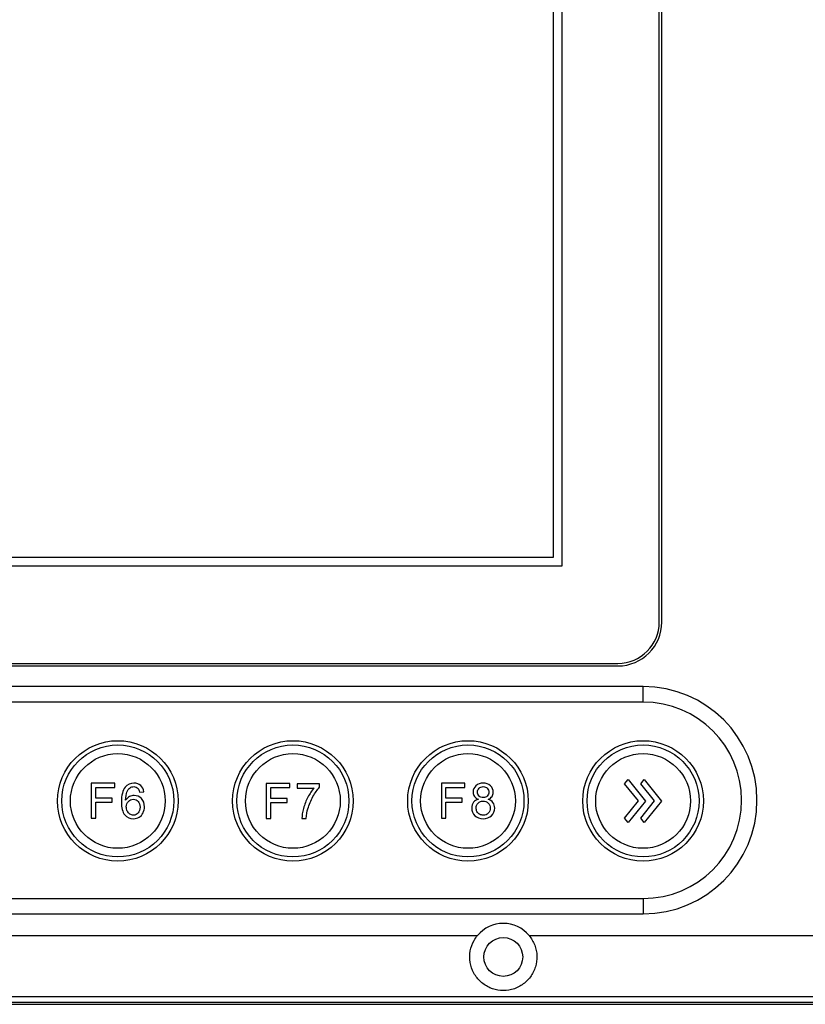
# Model space of a CAD drawing. Header units: millimetres. Extents: x 7143 to 9546, y -1575 to -869.
# Tile 53 of 94: x 7349 to 7441, y -1217 to -1103. Entities that reach past the tile are written whole.
import ezdxf

# ---------------------------------------------------------------- set-up
doc = ezdxf.new("R2010")
doc.units = ezdxf.units.MM
doc.header["$LTSCALE"] = 3

msp = doc.modelspace()

# ---------------------------------------------------------------- linework, layer by layer
at = {"linetype": 'Continuous', "lineweight": 30}
for p, q in [((7423.57, -1172.65), (7423.57, -1036.15)), ((7423.87, -1172.65), (7423.87, -1036.15)), ((7412.27, -1042.65), (7412.27, -1166.15)), ((7411.27, -1043.65), (7411.27, -1165.15)), ((7411.27, -1165.15), (7249.27, -1165.15)), ((7412.27, -1166.15), (7248.27, -1166.15)), ((7241.77, -1177.45), (7418.77, -1177.45)), ((7241.77, -1177.75), (7418.77, -1177.75)), ((7421.71, -1180.15), (7238.83, -1180.15)), ((7421.71, -1181.94), (7421.71, -1180.15)), ((7421.71, -1181.94), (7238.83, -1181.94)), ((7238.83, -1204.76), (7421.71, -1204.76)), ((7421.71, -1204.76), (7421.71, -1206.55)), ((7238.83, -1206.55), (7421.71, -1206.55)), ((7215.47, -1209.05), (7402.48, -1209.05)), ((7408.47, -1209.05), (7595.47, -1209.05)), ((7207.47, -1217.05), (7603.47, -1217.05))]:
    msp.add_line(p, q, dxfattribs=at)
at = {"linetype": 'Continuous', "lineweight": 30, "flags": 128}
msp.add_lwpolyline([(7208.35, -1216.16), (7208.35, -1216.16), (7210.35, -1216.16), (7218.35, -1216.16), (7250.35, -1216.16), (7378.35, -1216.16), (7602.6, -1216.16), (7602.6, -1216.16)], dxfattribs=at)
at = {"linetype": 'Continuous', "lineweight": 30}
msp.add_circle((7405.47, -1211.55), 2.25, dxfattribs=at)
for centre, radius, start, end in [((7418.77, -1172.65), 4.8, 270, 0), ((7418.77, -1172.65), 5.1, 270, 0), ((7421.71, -1193.35), 13.2, 270, 90), ((7421.71, -1193.35), 11.41, 270, 90), ((7405.47, -1211.55), 3.9, 39.8683, 140.1317)]:
    msp.add_arc(centre, radius, start, end, dxfattribs=at)
for points, knots in [([(7360.73, -1200.43), (7360.73, -1200.43), (7360.73, -1200.43), (7360.73, -1200.43), (7360.73, -1200.43), (7364.58, -1200.43), (7367.73, -1197.28), (7367.73, -1193.43), (7367.73, -1193.43), (7367.73, -1193.43), (7367.73, -1193.43), (7367.73, -1193.43), (7367.73, -1193.43), (7367.73, -1189.58), (7364.58, -1186.43), (7360.73, -1186.43), (7360.73, -1186.43), (7360.73, -1186.43), (7360.73, -1186.43), (7360.73, -1186.43), (7360.73, -1186.43), (7356.88, -1186.43), (7353.73, -1189.58), (7353.73, -1193.43), (7353.73, -1193.43), (7353.73, -1193.43), (7353.73, -1193.43), (7353.73, -1193.43), (7353.73, -1193.43), (7353.73, -1197.28), (7356.88, -1200.43), (7360.73, -1200.43)], [0, 0, 0, 0, 0.111111, 0.111111, 0.111111, 0.111111, 0.222222, 0.222222, 0.222222, 0.222222, 0.333333, 0.333333, 0.333333, 0.333333, 0.444444, 0.444444, 0.444444, 0.444444, 0.555556, 0.555556, 0.555556, 0.555556, 0.666667, 0.666667, 0.666667, 0.666667, 0.777778, 0.777778, 0.777778, 0.777778, 1, 1, 1, 1]), ([(7367.23, -1193.43), (7367.23, -1189.84), (7364.32, -1186.93), (7360.73, -1186.93), (7360.73, -1186.93), (7357.14, -1186.93), (7354.23, -1189.84), (7354.23, -1193.43), (7354.23, -1193.43), (7354.23, -1197.02), (7357.14, -1199.93), (7360.73, -1199.93), (7360.73, -1199.93), (7364.32, -1199.93), (7367.23, -1197.02), (7367.23, -1193.43)], [0, 0, 0, 0, 0.2, 0.2, 0.2, 0.2, 0.4, 0.4, 0.4, 0.4, 0.6, 0.6, 0.6, 0.6, 1, 1, 1, 1]), ([(7381.05, -1200.43), (7381.05, -1200.43), (7381.05, -1200.43), (7381.05, -1200.43), (7381.05, -1200.43), (7384.9, -1200.43), (7388.05, -1197.28), (7388.05, -1193.43), (7388.05, -1193.43), (7388.05, -1193.43), (7388.05, -1193.43), (7388.05, -1193.43), (7388.05, -1193.43), (7388.05, -1189.58), (7384.9, -1186.43), (7381.05, -1186.43), (7381.05, -1186.43), (7381.05, -1186.43), (7381.05, -1186.43), (7381.05, -1186.43), (7381.05, -1186.43), (7377.2, -1186.43), (7374.05, -1189.58), (7374.05, -1193.43), (7374.05, -1193.43), (7374.05, -1193.43), (7374.05, -1193.43), (7374.05, -1193.43), (7374.05, -1193.43), (7374.05, -1197.28), (7377.2, -1200.43), (7381.05, -1200.43)], [0, 0, 0, 0, 0.111111, 0.111111, 0.111111, 0.111111, 0.222222, 0.222222, 0.222222, 0.222222, 0.333333, 0.333333, 0.333333, 0.333333, 0.444444, 0.444444, 0.444444, 0.444444, 0.555556, 0.555556, 0.555556, 0.555556, 0.666667, 0.666667, 0.666667, 0.666667, 0.777778, 0.777778, 0.777778, 0.777778, 1, 1, 1, 1]), ([(7387.55, -1193.43), (7387.55, -1189.84), (7384.64, -1186.93), (7381.05, -1186.93), (7381.05, -1186.93), (7377.46, -1186.93), (7374.55, -1189.84), (7374.55, -1193.43), (7374.55, -1193.43), (7374.55, -1197.02), (7377.46, -1199.93), (7381.05, -1199.93), (7381.05, -1199.93), (7384.64, -1199.93), (7387.55, -1197.02), (7387.55, -1193.43)], [0, 0, 0, 0, 0.2, 0.2, 0.2, 0.2, 0.4, 0.4, 0.4, 0.4, 0.6, 0.6, 0.6, 0.6, 1, 1, 1, 1]), ([(7401.37, -1200.43), (7401.37, -1200.43), (7401.37, -1200.43), (7401.37, -1200.43), (7401.37, -1200.43), (7405.22, -1200.43), (7408.37, -1197.28), (7408.37, -1193.43), (7408.37, -1193.43), (7408.37, -1193.43), (7408.37, -1193.43), (7408.37, -1193.43), (7408.37, -1193.43), (7408.37, -1189.58), (7405.22, -1186.43), (7401.37, -1186.43), (7401.37, -1186.43), (7401.37, -1186.43), (7401.37, -1186.43), (7401.37, -1186.43), (7401.37, -1186.43), (7397.52, -1186.43), (7394.37, -1189.58), (7394.37, -1193.43), (7394.37, -1193.43), (7394.37, -1193.43), (7394.37, -1193.43), (7394.37, -1193.43), (7394.37, -1193.43), (7394.37, -1197.28), (7397.52, -1200.43), (7401.37, -1200.43)], [0, 0, 0, 0, 0.111111, 0.111111, 0.111111, 0.111111, 0.222222, 0.222222, 0.222222, 0.222222, 0.333333, 0.333333, 0.333333, 0.333333, 0.444444, 0.444444, 0.444444, 0.444444, 0.555556, 0.555556, 0.555556, 0.555556, 0.666667, 0.666667, 0.666667, 0.666667, 0.777778, 0.777778, 0.777778, 0.777778, 1, 1, 1, 1]), ([(7407.87, -1193.43), (7407.87, -1189.84), (7404.96, -1186.93), (7401.37, -1186.93), (7401.37, -1186.93), (7397.78, -1186.93), (7394.87, -1189.84), (7394.87, -1193.43), (7394.87, -1193.43), (7394.87, -1197.02), (7397.78, -1199.93), (7401.37, -1199.93), (7401.37, -1199.93), (7404.96, -1199.93), (7407.87, -1197.02), (7407.87, -1193.43)], [0, 0, 0, 0, 0.2, 0.2, 0.2, 0.2, 0.4, 0.4, 0.4, 0.4, 0.6, 0.6, 0.6, 0.6, 1, 1, 1, 1]), ([(7421.69, -1200.43), (7421.69, -1200.43), (7421.69, -1200.43), (7421.69, -1200.43), (7421.69, -1200.43), (7425.54, -1200.43), (7428.69, -1197.28), (7428.69, -1193.43), (7428.69, -1193.43), (7428.69, -1193.43), (7428.69, -1193.43), (7428.69, -1193.43), (7428.69, -1193.43), (7428.69, -1189.58), (7425.54, -1186.43), (7421.69, -1186.43), (7421.69, -1186.43), (7421.69, -1186.43), (7421.69, -1186.43), (7421.69, -1186.43), (7421.69, -1186.43), (7417.84, -1186.43), (7414.69, -1189.58), (7414.69, -1193.43), (7414.69, -1193.43), (7414.69, -1193.43), (7414.69, -1193.43), (7414.69, -1193.43), (7414.69, -1193.43), (7414.69, -1197.28), (7417.84, -1200.43), (7421.69, -1200.43)], [0, 0, 0, 0, 0.111111, 0.111111, 0.111111, 0.111111, 0.222222, 0.222222, 0.222222, 0.222222, 0.333333, 0.333333, 0.333333, 0.333333, 0.444444, 0.444444, 0.444444, 0.444444, 0.555556, 0.555556, 0.555556, 0.555556, 0.666667, 0.666667, 0.666667, 0.666667, 0.777778, 0.777778, 0.777778, 0.777778, 1, 1, 1, 1]), ([(7428.19, -1193.43), (7428.19, -1189.84), (7425.28, -1186.93), (7421.69, -1186.93), (7421.69, -1186.93), (7418.1, -1186.93), (7415.19, -1189.84), (7415.19, -1193.43), (7415.19, -1193.43), (7415.19, -1197.02), (7418.1, -1199.93), (7421.69, -1199.93), (7421.69, -1199.93), (7425.28, -1199.93), (7428.19, -1197.02), (7428.19, -1193.43)], [0, 0, 0, 0, 0.2, 0.2, 0.2, 0.2, 0.4, 0.4, 0.4, 0.4, 0.6, 0.6, 0.6, 0.6, 1, 1, 1, 1]), ([(7360.73, -1198.93), (7360.73, -1198.93), (7360.73, -1198.93), (7360.73, -1198.93), (7360.73, -1198.93), (7363.76, -1198.93), (7366.23, -1196.45), (7366.23, -1193.43), (7366.23, -1193.43), (7366.23, -1193.43), (7366.23, -1193.43), (7366.23, -1193.43), (7366.23, -1193.43), (7366.23, -1190.4), (7363.76, -1187.93), (7360.73, -1187.93), (7360.73, -1187.93), (7360.73, -1187.93), (7360.73, -1187.93), (7360.73, -1187.93), (7360.73, -1187.93), (7357.71, -1187.93), (7355.23, -1190.4), (7355.23, -1193.43), (7355.23, -1193.43), (7355.23, -1193.43), (7355.23, -1193.43), (7355.23, -1193.43), (7355.23, -1193.43), (7355.23, -1196.45), (7357.71, -1198.93), (7360.73, -1198.93)], [0, 0, 0, 0, 0.111111, 0.111111, 0.111111, 0.111111, 0.222222, 0.222222, 0.222222, 0.222222, 0.333333, 0.333333, 0.333333, 0.333333, 0.444444, 0.444444, 0.444444, 0.444444, 0.555556, 0.555556, 0.555556, 0.555556, 0.666667, 0.666667, 0.666667, 0.666667, 0.777778, 0.777778, 0.777778, 0.777778, 1, 1, 1, 1]), ([(7381.05, -1198.93), (7381.05, -1198.93), (7381.05, -1198.93), (7381.05, -1198.93), (7381.05, -1198.93), (7384.08, -1198.93), (7386.55, -1196.45), (7386.55, -1193.43), (7386.55, -1193.43), (7386.55, -1193.43), (7386.55, -1193.43), (7386.55, -1193.43), (7386.55, -1193.43), (7386.55, -1190.4), (7384.08, -1187.93), (7381.05, -1187.93), (7381.05, -1187.93), (7381.05, -1187.93), (7381.05, -1187.93), (7381.05, -1187.93), (7381.05, -1187.93), (7378.03, -1187.93), (7375.55, -1190.4), (7375.55, -1193.43), (7375.55, -1193.43), (7375.55, -1193.43), (7375.55, -1193.43), (7375.55, -1193.43), (7375.55, -1193.43), (7375.55, -1196.45), (7378.03, -1198.93), (7381.05, -1198.93)], [0, 0, 0, 0, 0.111111, 0.111111, 0.111111, 0.111111, 0.222222, 0.222222, 0.222222, 0.222222, 0.333333, 0.333333, 0.333333, 0.333333, 0.444444, 0.444444, 0.444444, 0.444444, 0.555556, 0.555556, 0.555556, 0.555556, 0.666667, 0.666667, 0.666667, 0.666667, 0.777778, 0.777778, 0.777778, 0.777778, 1, 1, 1, 1]), ([(7401.37, -1198.93), (7401.37, -1198.93), (7401.37, -1198.93), (7401.37, -1198.93), (7401.37, -1198.93), (7404.4, -1198.93), (7406.87, -1196.45), (7406.87, -1193.43), (7406.87, -1193.43), (7406.87, -1193.43), (7406.87, -1193.43), (7406.87, -1193.43), (7406.87, -1193.43), (7406.87, -1190.4), (7404.4, -1187.93), (7401.37, -1187.93), (7401.37, -1187.93), (7401.37, -1187.93), (7401.37, -1187.93), (7401.37, -1187.93), (7401.37, -1187.93), (7398.35, -1187.93), (7395.87, -1190.4), (7395.87, -1193.43), (7395.87, -1193.43), (7395.87, -1193.43), (7395.87, -1193.43), (7395.87, -1193.43), (7395.87, -1193.43), (7395.87, -1196.45), (7398.35, -1198.93), (7401.37, -1198.93)], [0, 0, 0, 0, 0.111111, 0.111111, 0.111111, 0.111111, 0.222222, 0.222222, 0.222222, 0.222222, 0.333333, 0.333333, 0.333333, 0.333333, 0.444444, 0.444444, 0.444444, 0.444444, 0.555556, 0.555556, 0.555556, 0.555556, 0.666667, 0.666667, 0.666667, 0.666667, 0.777778, 0.777778, 0.777778, 0.777778, 1, 1, 1, 1]), ([(7421.69, -1198.93), (7421.69, -1198.93), (7421.69, -1198.93), (7421.69, -1198.93), (7421.69, -1198.93), (7424.72, -1198.93), (7427.19, -1196.45), (7427.19, -1193.43), (7427.19, -1193.43), (7427.19, -1193.43), (7427.19, -1193.43), (7427.19, -1193.43), (7427.19, -1193.43), (7427.19, -1190.4), (7424.72, -1187.93), (7421.69, -1187.93), (7421.69, -1187.93), (7421.69, -1187.93), (7421.69, -1187.93), (7421.69, -1187.93), (7421.69, -1187.93), (7418.67, -1187.93), (7416.19, -1190.4), (7416.19, -1193.43), (7416.19, -1193.43), (7416.19, -1193.43), (7416.19, -1193.43), (7416.19, -1193.43), (7416.19, -1193.43), (7416.19, -1196.45), (7418.67, -1198.93), (7421.69, -1198.93)], [0, 0, 0, 0, 0.111111, 0.111111, 0.111111, 0.111111, 0.222222, 0.222222, 0.222222, 0.222222, 0.333333, 0.333333, 0.333333, 0.333333, 0.444444, 0.444444, 0.444444, 0.444444, 0.555556, 0.555556, 0.555556, 0.555556, 0.666667, 0.666667, 0.666667, 0.666667, 0.777778, 0.777778, 0.777778, 0.777778, 1, 1, 1, 1]), ([(7357.64, -1195.42), (7357.64, -1195.42), (7357.64, -1191.38), (7357.64, -1191.38), (7357.64, -1191.38), (7357.64, -1191.38), (7360.37, -1191.38), (7360.37, -1191.38), (7360.37, -1191.38), (7360.37, -1191.38), (7360.37, -1191.86), (7360.37, -1191.86), (7360.37, -1191.86), (7360.37, -1191.86), (7358.18, -1191.86), (7358.18, -1191.86), (7358.18, -1191.86), (7358.18, -1191.86), (7358.18, -1193.11), (7358.18, -1193.11), (7358.18, -1193.11), (7358.18, -1193.11), (7360.07, -1193.11), (7360.07, -1193.11), (7360.07, -1193.11), (7360.07, -1193.11), (7360.07, -1193.59), (7360.07, -1193.59), (7360.07, -1193.59), (7360.07, -1193.59), (7358.18, -1193.59), (7358.18, -1193.59), (7358.18, -1193.59), (7358.18, -1193.59), (7358.18, -1195.42), (7358.18, -1195.42), (7358.18, -1195.42), (7358.18, -1195.42), (7357.64, -1195.42), (7357.64, -1195.42)], [0, 0, 0, 0, 0.090909, 0.090909, 0.090909, 0.090909, 0.181818, 0.181818, 0.181818, 0.181818, 0.272727, 0.272727, 0.272727, 0.272727, 0.363636, 0.363636, 0.363636, 0.363636, 0.454545, 0.454545, 0.454545, 0.454545, 0.545455, 0.545455, 0.545455, 0.545455, 0.636364, 0.636364, 0.636364, 0.636364, 0.727273, 0.727273, 0.727273, 0.727273, 0.818182, 0.818182, 0.818182, 0.818182, 1, 1, 1, 1]), ([(7363.76, -1192.37), (7363.76, -1192.37), (7363.26, -1192.41), (7363.26, -1192.41), (7363.26, -1192.41), (7363.22, -1192.21), (7363.16, -1192.07), (7363.08, -1191.98), (7363.08, -1191.98), (7362.94, -1191.84), (7362.77, -1191.77), (7362.58, -1191.77), (7362.58, -1191.77), (7362.42, -1191.77), (7362.28, -1191.82), (7362.16, -1191.9), (7362.16, -1191.9), (7362, -1192.02), (7361.88, -1192.18), (7361.79, -1192.4), (7361.79, -1192.4), (7361.7, -1192.62), (7361.65, -1192.93), (7361.64, -1193.34), (7361.64, -1193.34), (7361.76, -1193.15), (7361.91, -1193.02), (7362.08, -1192.93), (7362.08, -1192.93), (7362.26, -1192.84), (7362.44, -1192.8), (7362.63, -1192.8), (7362.63, -1192.8), (7362.96, -1192.8), (7363.24, -1192.92), (7363.47, -1193.16), (7363.47, -1193.16), (7363.71, -1193.41), (7363.82, -1193.72), (7363.82, -1194.11), (7363.82, -1194.11), (7363.82, -1194.36), (7363.77, -1194.6), (7363.66, -1194.82), (7363.66, -1194.82), (7363.55, -1195.03), (7363.4, -1195.2), (7363.21, -1195.32), (7363.21, -1195.32), (7363.02, -1195.43), (7362.8, -1195.49), (7362.56, -1195.49), (7362.56, -1195.49), (7362.14, -1195.49), (7361.81, -1195.34), (7361.54, -1195.03), (7361.54, -1195.03), (7361.28, -1194.73), (7361.15, -1194.23), (7361.15, -1193.53), (7361.15, -1193.53), (7361.15, -1192.75), (7361.3, -1192.18), (7361.59, -1191.83), (7361.59, -1191.83), (7361.84, -1191.52), (7362.18, -1191.36), (7362.61, -1191.36), (7362.61, -1191.36), (7362.92, -1191.36), (7363.19, -1191.45), (7363.39, -1191.63), (7363.39, -1191.63), (7363.59, -1191.81), (7363.72, -1192.06), (7363.76, -1192.37)], [0, 0, 0, 0, 0.05, 0.05, 0.05, 0.05, 0.1, 0.1, 0.1, 0.1, 0.15, 0.15, 0.15, 0.15, 0.2, 0.2, 0.2, 0.2, 0.25, 0.25, 0.25, 0.25, 0.3, 0.3, 0.3, 0.3, 0.35, 0.35, 0.35, 0.35, 0.4, 0.4, 0.4, 0.4, 0.45, 0.45, 0.45, 0.45, 0.5, 0.5, 0.5, 0.5, 0.55, 0.55, 0.55, 0.55, 0.6, 0.6, 0.6, 0.6, 0.65, 0.65, 0.65, 0.65, 0.7, 0.7, 0.7, 0.7, 0.75, 0.75, 0.75, 0.75, 0.8, 0.8, 0.8, 0.8, 0.85, 0.85, 0.85, 0.85, 0.9, 0.9, 0.9, 0.9, 1, 1, 1, 1]), ([(7377.96, -1195.45), (7377.96, -1195.45), (7377.96, -1191.41), (7377.96, -1191.41), (7377.96, -1191.41), (7377.96, -1191.41), (7380.69, -1191.41), (7380.69, -1191.41), (7380.69, -1191.41), (7380.69, -1191.41), (7380.69, -1191.88), (7380.69, -1191.88), (7380.69, -1191.88), (7380.69, -1191.88), (7378.5, -1191.88), (7378.5, -1191.88), (7378.5, -1191.88), (7378.5, -1191.88), (7378.5, -1193.14), (7378.5, -1193.14), (7378.5, -1193.14), (7378.5, -1193.14), (7380.4, -1193.14), (7380.4, -1193.14), (7380.4, -1193.14), (7380.4, -1193.14), (7380.4, -1193.61), (7380.4, -1193.61), (7380.4, -1193.61), (7380.4, -1193.61), (7378.5, -1193.61), (7378.5, -1193.61), (7378.5, -1193.61), (7378.5, -1193.61), (7378.5, -1195.45), (7378.5, -1195.45), (7378.5, -1195.45), (7378.5, -1195.45), (7377.96, -1195.45), (7377.96, -1195.45)], [0, 0, 0, 0, 0.090909, 0.090909, 0.090909, 0.090909, 0.181818, 0.181818, 0.181818, 0.181818, 0.272727, 0.272727, 0.272727, 0.272727, 0.363636, 0.363636, 0.363636, 0.363636, 0.454545, 0.454545, 0.454545, 0.454545, 0.545455, 0.545455, 0.545455, 0.545455, 0.636364, 0.636364, 0.636364, 0.636364, 0.727273, 0.727273, 0.727273, 0.727273, 0.818182, 0.818182, 0.818182, 0.818182, 1, 1, 1, 1]), ([(7381.53, -1191.93), (7381.53, -1191.93), (7381.53, -1191.46), (7381.53, -1191.46), (7381.53, -1191.46), (7381.53, -1191.46), (7384.14, -1191.46), (7384.14, -1191.46), (7384.14, -1191.46), (7384.14, -1191.46), (7384.14, -1191.84), (7384.14, -1191.84), (7384.14, -1191.84), (7383.88, -1192.12), (7383.63, -1192.48), (7383.38, -1192.93), (7383.38, -1192.93), (7383.12, -1193.39), (7382.93, -1193.86), (7382.79, -1194.34), (7382.79, -1194.34), (7382.69, -1194.67), (7382.63, -1195.05), (7382.6, -1195.45), (7382.6, -1195.45), (7382.6, -1195.45), (7382.09, -1195.45), (7382.09, -1195.45), (7382.09, -1195.45), (7382.1, -1195.13), (7382.16, -1194.75), (7382.28, -1194.3), (7382.28, -1194.3), (7382.4, -1193.84), (7382.57, -1193.41), (7382.79, -1192.99), (7382.79, -1192.99), (7383.01, -1192.57), (7383.25, -1192.22), (7383.5, -1191.93), (7383.5, -1191.93), (7383.5, -1191.93), (7381.53, -1191.93), (7381.53, -1191.93)], [0, 0, 0, 0, 0.083333, 0.083333, 0.083333, 0.083333, 0.166667, 0.166667, 0.166667, 0.166667, 0.25, 0.25, 0.25, 0.25, 0.333333, 0.333333, 0.333333, 0.333333, 0.416667, 0.416667, 0.416667, 0.416667, 0.5, 0.5, 0.5, 0.5, 0.583333, 0.583333, 0.583333, 0.583333, 0.666667, 0.666667, 0.666667, 0.666667, 0.75, 0.75, 0.75, 0.75, 0.833333, 0.833333, 0.833333, 0.833333, 1, 1, 1, 1]), ([(7398.28, -1195.42), (7398.28, -1195.42), (7398.28, -1191.38), (7398.28, -1191.38), (7398.28, -1191.38), (7398.28, -1191.38), (7401, -1191.38), (7401, -1191.38), (7401, -1191.38), (7401, -1191.38), (7401, -1191.86), (7401, -1191.86), (7401, -1191.86), (7401, -1191.86), (7398.81, -1191.86), (7398.81, -1191.86), (7398.81, -1191.86), (7398.81, -1191.86), (7398.81, -1193.11), (7398.81, -1193.11), (7398.81, -1193.11), (7398.81, -1193.11), (7400.71, -1193.11), (7400.71, -1193.11), (7400.71, -1193.11), (7400.71, -1193.11), (7400.71, -1193.59), (7400.71, -1193.59), (7400.71, -1193.59), (7400.71, -1193.59), (7398.81, -1193.59), (7398.81, -1193.59), (7398.81, -1193.59), (7398.81, -1193.59), (7398.81, -1195.42), (7398.81, -1195.42), (7398.81, -1195.42), (7398.81, -1195.42), (7398.28, -1195.42), (7398.28, -1195.42)], [0, 0, 0, 0, 0.090909, 0.090909, 0.090909, 0.090909, 0.181818, 0.181818, 0.181818, 0.181818, 0.272727, 0.272727, 0.272727, 0.272727, 0.363636, 0.363636, 0.363636, 0.363636, 0.454545, 0.454545, 0.454545, 0.454545, 0.545455, 0.545455, 0.545455, 0.545455, 0.636364, 0.636364, 0.636364, 0.636364, 0.727273, 0.727273, 0.727273, 0.727273, 0.818182, 0.818182, 0.818182, 0.818182, 1, 1, 1, 1]), ([(7402.58, -1193.23), (7402.37, -1193.16), (7402.22, -1193.05), (7402.12, -1192.91), (7402.12, -1192.91), (7402.02, -1192.77), (7401.97, -1192.6), (7401.97, -1192.41), (7401.97, -1192.41), (7401.97, -1192.11), (7402.08, -1191.87), (7402.29, -1191.67), (7402.29, -1191.67), (7402.5, -1191.47), (7402.78, -1191.36), (7403.13, -1191.36), (7403.13, -1191.36), (7403.48, -1191.36), (7403.77, -1191.47), (7403.98, -1191.67), (7403.98, -1191.67), (7404.2, -1191.88), (7404.3, -1192.13), (7404.3, -1192.42), (7404.3, -1192.42), (7404.3, -1192.61), (7404.25, -1192.77), (7404.16, -1192.91), (7404.16, -1192.91), (7404.06, -1193.05), (7403.91, -1193.16), (7403.71, -1193.23), (7403.71, -1193.23), (7403.96, -1193.31), (7404.14, -1193.44), (7404.27, -1193.62), (7404.27, -1193.62), (7404.4, -1193.8), (7404.47, -1194.02), (7404.47, -1194.27), (7404.47, -1194.27), (7404.47, -1194.61), (7404.34, -1194.9), (7404.1, -1195.14), (7404.1, -1195.14), (7403.86, -1195.37), (7403.53, -1195.49), (7403.14, -1195.49), (7403.14, -1195.49), (7402.74, -1195.49), (7402.42, -1195.37), (7402.17, -1195.14), (7402.17, -1195.14), (7401.93, -1194.9), (7401.81, -1194.61), (7401.81, -1194.25), (7401.81, -1194.25), (7401.81, -1193.99), (7401.87, -1193.77), (7402.01, -1193.59), (7402.01, -1193.59), (7402.14, -1193.42), (7402.33, -1193.3), (7402.58, -1193.23)], [0, 0, 0, 0, 0.058824, 0.058824, 0.058824, 0.058824, 0.117647, 0.117647, 0.117647, 0.117647, 0.176471, 0.176471, 0.176471, 0.176471, 0.235294, 0.235294, 0.235294, 0.235294, 0.294118, 0.294118, 0.294118, 0.294118, 0.352941, 0.352941, 0.352941, 0.352941, 0.411765, 0.411765, 0.411765, 0.411765, 0.470588, 0.470588, 0.470588, 0.470588, 0.529412, 0.529412, 0.529412, 0.529412, 0.588235, 0.588235, 0.588235, 0.588235, 0.647059, 0.647059, 0.647059, 0.647059, 0.705882, 0.705882, 0.705882, 0.705882, 0.764706, 0.764706, 0.764706, 0.764706, 0.823529, 0.823529, 0.823529, 0.823529, 0.882353, 0.882353, 0.882353, 0.882353, 1, 1, 1, 1]), ([(7419.94, -1195.93), (7419.94, -1195.93), (7421.98, -1193.45), (7421.98, -1193.45), (7421.98, -1193.45), (7421.98, -1193.45), (7419.94, -1190.93), (7419.94, -1190.93), (7419.94, -1190.93), (7419.94, -1190.93), (7419.54, -1191.46), (7419.54, -1191.46), (7419.54, -1191.46), (7419.54, -1191.46), (7421.15, -1193.42), (7421.15, -1193.42), (7421.15, -1193.42), (7421.15, -1193.42), (7419.54, -1195.44), (7419.54, -1195.44), (7419.54, -1195.44), (7419.54, -1195.44), (7419.94, -1195.93), (7419.94, -1195.93)], [0, 0, 0, 0, 0.142857, 0.142857, 0.142857, 0.142857, 0.285714, 0.285714, 0.285714, 0.285714, 0.428571, 0.428571, 0.428571, 0.428571, 0.571429, 0.571429, 0.571429, 0.571429, 0.714286, 0.714286, 0.714286, 0.714286, 1, 1, 1, 1]), ([(7421.81, -1195.93), (7421.81, -1195.93), (7423.84, -1193.45), (7423.84, -1193.45), (7423.84, -1193.45), (7423.84, -1193.45), (7421.81, -1190.93), (7421.81, -1190.93), (7421.81, -1190.93), (7421.81, -1190.93), (7421.41, -1191.46), (7421.41, -1191.46), (7421.41, -1191.46), (7421.41, -1191.46), (7423.01, -1193.42), (7423.01, -1193.42), (7423.01, -1193.42), (7423.01, -1193.42), (7421.41, -1195.44), (7421.41, -1195.44), (7421.41, -1195.44), (7421.41, -1195.44), (7421.81, -1195.93), (7421.81, -1195.93)], [0, 0, 0, 0, 0.142857, 0.142857, 0.142857, 0.142857, 0.285714, 0.285714, 0.285714, 0.285714, 0.428571, 0.428571, 0.428571, 0.428571, 0.571429, 0.571429, 0.571429, 0.571429, 0.714286, 0.714286, 0.714286, 0.714286, 1, 1, 1, 1]), ([(7402.48, -1192.39), (7402.48, -1192.58), (7402.54, -1192.74), (7402.66, -1192.86), (7402.66, -1192.86), (7402.78, -1192.98), (7402.94, -1193.04), (7403.14, -1193.04), (7403.14, -1193.04), (7403.34, -1193.04), (7403.49, -1192.98), (7403.61, -1192.86), (7403.61, -1192.86), (7403.73, -1192.74), (7403.79, -1192.59), (7403.79, -1192.42), (7403.79, -1192.42), (7403.79, -1192.23), (7403.73, -1192.08), (7403.61, -1191.96), (7403.61, -1191.96), (7403.48, -1191.83), (7403.33, -1191.77), (7403.14, -1191.77), (7403.14, -1191.77), (7402.95, -1191.77), (7402.79, -1191.83), (7402.66, -1191.95), (7402.66, -1191.95), (7402.54, -1192.07), (7402.48, -1192.22), (7402.48, -1192.39)], [0, 0, 0, 0, 0.111111, 0.111111, 0.111111, 0.111111, 0.222222, 0.222222, 0.222222, 0.222222, 0.333333, 0.333333, 0.333333, 0.333333, 0.444444, 0.444444, 0.444444, 0.444444, 0.555556, 0.555556, 0.555556, 0.555556, 0.666667, 0.666667, 0.666667, 0.666667, 0.777778, 0.777778, 0.777778, 0.777778, 1, 1, 1, 1]), ([(7361.72, -1194.11), (7361.72, -1194.28), (7361.76, -1194.45), (7361.83, -1194.6), (7361.83, -1194.6), (7361.91, -1194.76), (7362.01, -1194.88), (7362.14, -1194.96), (7362.14, -1194.96), (7362.27, -1195.04), (7362.4, -1195.08), (7362.55, -1195.08), (7362.55, -1195.08), (7362.76, -1195.08), (7362.94, -1195), (7363.09, -1194.83), (7363.09, -1194.83), (7363.24, -1194.66), (7363.32, -1194.43), (7363.32, -1194.14), (7363.32, -1194.14), (7363.32, -1193.86), (7363.24, -1193.64), (7363.09, -1193.48), (7363.09, -1193.48), (7362.95, -1193.32), (7362.76, -1193.24), (7362.53, -1193.24), (7362.53, -1193.24), (7362.3, -1193.24), (7362.11, -1193.32), (7361.96, -1193.48), (7361.96, -1193.48), (7361.8, -1193.64), (7361.72, -1193.85), (7361.72, -1194.11)], [0, 0, 0, 0, 0.1, 0.1, 0.1, 0.1, 0.2, 0.2, 0.2, 0.2, 0.3, 0.3, 0.3, 0.3, 0.4, 0.4, 0.4, 0.4, 0.5, 0.5, 0.5, 0.5, 0.6, 0.6, 0.6, 0.6, 0.7, 0.7, 0.7, 0.7, 0.8, 0.8, 0.8, 0.8, 1, 1, 1, 1]), ([(7402.32, -1194.26), (7402.32, -1194.4), (7402.35, -1194.54), (7402.41, -1194.67), (7402.41, -1194.67), (7402.48, -1194.8), (7402.58, -1194.9), (7402.71, -1194.98), (7402.71, -1194.98), (7402.85, -1195.05), (7402.99, -1195.08), (7403.14, -1195.08), (7403.14, -1195.08), (7403.38, -1195.08), (7403.58, -1195.01), (7403.73, -1194.86), (7403.73, -1194.86), (7403.88, -1194.7), (7403.96, -1194.51), (7403.96, -1194.27), (7403.96, -1194.27), (7403.96, -1194.04), (7403.88, -1193.84), (7403.72, -1193.68), (7403.72, -1193.68), (7403.56, -1193.53), (7403.36, -1193.45), (7403.12, -1193.45), (7403.12, -1193.45), (7402.89, -1193.45), (7402.7, -1193.52), (7402.54, -1193.68), (7402.54, -1193.68), (7402.39, -1193.83), (7402.32, -1194.03), (7402.32, -1194.26)], [0, 0, 0, 0, 0.1, 0.1, 0.1, 0.1, 0.2, 0.2, 0.2, 0.2, 0.3, 0.3, 0.3, 0.3, 0.4, 0.4, 0.4, 0.4, 0.5, 0.5, 0.5, 0.5, 0.6, 0.6, 0.6, 0.6, 0.7, 0.7, 0.7, 0.7, 0.8, 0.8, 0.8, 0.8, 1, 1, 1, 1]), ([(7408.47, -1209.05), (7408.71, -1209.41), (7409.2, -1210.13), (7409.44, -1211.44), (7409.26, -1212.74), (7408.66, -1213.92), (7407.7, -1214.84), (7406.47, -1215.4), (7405.15, -1215.51), (7403.89, -1215.19), (7402.81, -1214.49), (7401.99, -1213.46), (7401.55, -1212.2), (7401.56, -1210.85), (7401.94, -1209.77), (7402.34, -1209.23), (7402.48, -1209.05)], [0, 0, 0, 0, 0.073124, 0.146253, 0.219343, 0.293647, 0.369574, 0.445312, 0.518447, 0.589379, 0.660985, 0.735271, 0.811387, 0.88683, 0.960529, 1, 1, 1, 1]), ([(7603.47, -1216.84), (7602.44, -1216.84), (7600.38, -1216.84), (7596.25, -1216.84), (7580.97, -1216.84), (7518.03, -1216.85), (7423.65, -1216.83), (7335.87, -1216.85), (7296.2, -1216.84), (7290.03, -1216.83), (7289.45, -1216.83)], [0, 0, 0, 0, 0.009848, 0.019722, 0.039455, 0.155782, 0.621089, 0.941074, 0.994458, 1, 1, 1, 1])]:
    msp.add_open_spline(points, degree=3, knots=knots, dxfattribs=at)

doc.saveas('drawing.dxf')
